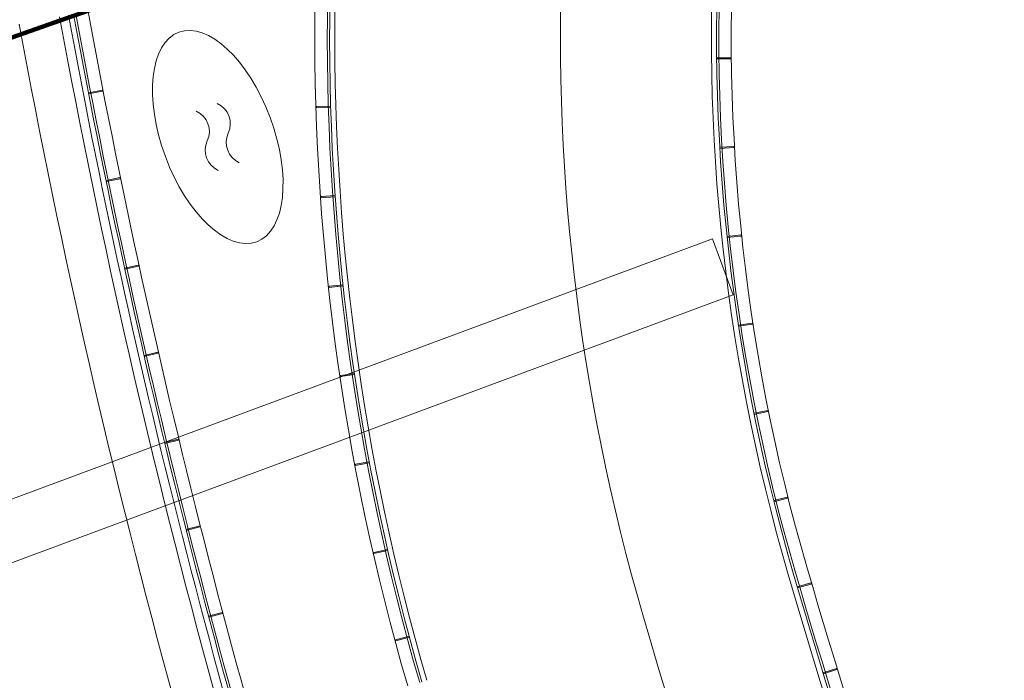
# Model space of a CAD drawing. Extents: x 168554 to 174410, y 515675 to 521218.
# Tile 55 of 110: x 171838 to 171851, y 519003 to 519012. Entities that reach past the tile are written whole.
import ezdxf

# ---------------------------------------------------------------- set-up
doc = ezdxf.new("R2010")
doc.units = 0
doc.header["$MEASUREMENT"] = 0
doc.layers.add('Algemeen - 1411 Basislijnen deelgebieden', color=5, linetype='Continuous', lineweight=90)
doc.layers.add('Algemeen - Fase Ontsluitingsweg - 1070 Ondergrond 2', color=7, linetype='Continuous', lineweight=9)

msp = doc.modelspace()

# ---------------------------------------------------------------- linework, layer by layer
at = {"layer": 'Algemeen - 1411 Basislijnen deelgebieden'}
msp.add_lwpolyline([(171815.268, 519003.428), (171828.858, 519008.544), (171830.6, 519009.2), (171832.609, 519009.904), (171834.747, 519010.654), (171838.489, 519011.966), (171842.209, 519013.27), (171845.319, 519014.36), (171847.724, 519015.203), (171848, 519015.3), (171860.118, 519020.008)], dxfattribs=at)
at = {"layer": 'Algemeen - Fase Ontsluitingsweg - 1070 Ondergrond 2'}
for p, q in [((171847.481, 519011.468), (171847.292, 519011.466)), ((171847.481, 519011.453), (171847.481, 519011.468)), ((171847.292, 519011.451), (171847.481, 519011.453)), ((171838.866, 519010.998), (171839.052, 519011.034)), ((171839.055, 519011.019), (171838.869, 519010.983)), ((171839.052, 519011.034), (171839.055, 519011.019)), ((171841.926, 519010.812), (171842.115, 519010.817)), ((171841.927, 519010.797), (171841.926, 519010.812)), ((171842.116, 519010.802), (171841.927, 519010.797)), ((171847.333, 519010.267), (171847.522, 519010.278)), ((171847.522, 519010.278), (171847.523, 519010.263)), ((171847.523, 519010.263), (171847.334, 519010.252)), ((171839.102, 519009.821), (171839.287, 519009.86)), ((171839.29, 519009.845), (171839.105, 519009.806)), ((171839.287, 519009.86), (171839.29, 519009.845)), ((171841.986, 519009.606), (171842.175, 519009.619)), ((171841.987, 519009.591), (171841.986, 519009.606)), ((171842.176, 519009.604), (171841.987, 519009.591)), ((171847.43, 519009.071), (171847.618, 519009.091)), ((171847.618, 519009.091), (171847.62, 519009.076)), ((171847.237, 519009.038), (171832.022, 519003.393)), ((171847.515, 519008.288), (171847.237, 519009.038)), ((171847.62, 519009.076), (171847.432, 519009.056)), ((171839.35, 519008.647), (171839.535, 519008.687)), ((171839.535, 519008.687), (171839.538, 519008.673)), ((171839.538, 519008.673), (171839.353, 519008.632)), ((171842.093, 519008.403), (171842.281, 519008.424)), ((171842.094, 519008.388), (171842.093, 519008.403)), ((171842.283, 519008.409), (171842.094, 519008.388)), ((171832.3, 519002.643), (171847.515, 519008.288)), ((171847.583, 519007.881), (171847.77, 519007.909)), ((171847.773, 519007.895), (171847.586, 519007.866)), ((171847.77, 519007.909), (171847.773, 519007.895)), ((171839.612, 519007.476), (171839.796, 519007.518)), ((171839.799, 519007.504), (171839.615, 519007.461)), ((171839.796, 519007.518), (171839.799, 519007.504)), ((171842.246, 519007.206), (171842.433, 519007.233)), ((171842.249, 519007.191), (171842.246, 519007.206)), ((171842.436, 519007.219), (171842.249, 519007.191)), ((171847.977, 519006.736), (171847.792, 519006.699)), ((171847.795, 519006.684), (171847.98, 519006.722)), ((171847.98, 519006.722), (171847.977, 519006.736)), ((171839.886, 519006.308), (171840.07, 519006.352)), ((171840.074, 519006.338), (171839.89, 519006.293)), ((171840.07, 519006.352), (171840.074, 519006.338)), ((171842.446, 519006.015), (171842.632, 519006.05)), ((171842.449, 519006), (171842.446, 519006.015)), ((171842.635, 519006.035), (171842.449, 519006)), ((171848.239, 519005.574), (171848.055, 519005.528)), ((171848.059, 519005.514), (171848.243, 519005.56)), ((171848.243, 519005.56), (171848.239, 519005.574)), ((171840.174, 519005.143), (171840.358, 519005.189)), ((171840.361, 519005.175), (171840.178, 519005.128)), ((171840.358, 519005.189), (171840.361, 519005.175)), ((171842.693, 519004.833), (171842.877, 519004.875)), ((171842.88, 519004.86), (171842.696, 519004.818)), ((171842.696, 519004.818), (171842.693, 519004.833)), ((171848.554, 519004.425), (171848.373, 519004.371)), ((171848.377, 519004.357), (171848.559, 519004.41)), ((171848.559, 519004.41), (171848.554, 519004.425)), ((171840.475, 519003.981), (171840.658, 519004.03)), ((171840.662, 519004.015), (171840.479, 519003.967)), ((171840.658, 519004.03), (171840.662, 519004.015)), ((171842.985, 519003.661), (171843.167, 519003.711)), ((171843.171, 519003.696), (171842.988, 519003.647)), ((171842.988, 519003.647), (171842.985, 519003.661)), ((171848.899, 519003.277), (171848.718, 519003.221)), ((171848.904, 519003.262), (171848.899, 519003.277)), ((171848.723, 519003.207), (171848.904, 519003.262))]:
    msp.add_line(p, q, dxfattribs=at)
for centre, radius, start, end in [((171872.913, 519011.744), 25.692, 154.1229, 196.2945), ((171872.913, 519011.744), 25.622, 154.1229, 196.2945), ((171872.913, 519011.744), 25.592, 154.1229, 196.2945), ((171872.913, 519011.744), 25.425, 154.1229, 196.2945), ((171872.913, 519011.744), 27.717, 157.643, 196.2945), ((171872.913, 519011.744), 31.01, 161.6904, 196.2945), ((171872.913, 519011.744), 30.843, 161.6904, 196.2945), ((171872.913, 519011.744), 30.812, 161.7179, 196.2945), ((171872.913, 519011.744), 30.742, 161.7193, 196.2945), ((171943.46, 519031.292), 106.735, 190.40459, 200.35588), ((171943.46, 519031.292), 106.614, 190.40469, 198.60718), ((171943.46, 519031.292), 106.544, 190.40478, 198.60603), ((171943.46, 519031.292), 106.514, 190.40488, 198.75535), ((171943.46, 519031.292), 106.346, 190.40499, 198.75284), ((171943.46, 519031.292), 107.285, 190.40407, 200.35588), ((171840.469, 519010.582), 0.3, 335.3559, 65.3559), ((171840.188, 519010.478), 0.3, 335.3559, 65.3559), ((171841.015, 519010.332), 0.3, 155.3559, 245.3559), ((171840.733, 519010.228), 0.3, 155.3559, 245.3559), ((171943.46, 519031.292), 110.185, 193.204, 200.35588), ((171736.758, 518954.601), 110.185, 20.35588, 27.50775), ((171957.112, 519036.357), 113.147, 196.29454, 200.32968), ((171957.112, 519036.357), 113.415, 196.29454, 200.32972), ((171957.112, 519036.357), 113.345, 196.29454, 200.32972), ((171957.112, 519036.357), 113.315, 196.29454, 200.32972), ((171957.112, 519036.357), 115.44, 196.29454, 200.35588)]:
    msp.add_arc(centre, radius, start, end, dxfattribs=at)
msp.add_ellipse((171840.601, 519010.405), major_axis=(-0.522, 1.406), ratio=0.5, dxfattribs=at)
for points in [[(171847.292, 519011.466), (171847.293, 519011.451), (171847.481, 519011.468), (171847.481, 519011.453)], [(171838.87, 519010.983), (171838.867, 519010.998), (171839.055, 519011.019), (171839.052, 519011.034)], [(171842.115, 519010.817), (171842.115, 519010.802), (171841.926, 519010.812), (171841.927, 519010.797)], [(171847.334, 519010.252), (171847.334, 519010.267), (171847.523, 519010.263), (171847.522, 519010.278)], [(171839.105, 519009.806), (171839.102, 519009.821), (171839.29, 519009.845), (171839.287, 519009.86)], [(171842.174, 519009.619), (171842.175, 519009.604), (171841.986, 519009.606), (171841.987, 519009.591)], [(171847.432, 519009.056), (171847.431, 519009.071), (171847.62, 519009.076), (171847.618, 519009.091)], [(171839.354, 519008.632), (171839.35, 519008.647), (171839.538, 519008.673), (171839.535, 519008.687)], [(171842.28, 519008.424), (171842.282, 519008.409), (171842.093, 519008.403), (171842.094, 519008.388)], [(171847.586, 519007.866), (171847.584, 519007.881), (171847.773, 519007.895), (171847.77, 519007.909)], [(171839.615, 519007.461), (171839.612, 519007.476), (171839.799, 519007.504), (171839.796, 519007.518)], [(171842.433, 519007.233), (171842.435, 519007.218), (171842.246, 519007.206), (171842.249, 519007.191)], [(171847.792, 519006.699), (171847.795, 519006.684), (171847.977, 519006.736), (171847.98, 519006.722)], [(171839.89, 519006.293), (171839.887, 519006.308), (171840.074, 519006.338), (171840.07, 519006.352)], [(171842.632, 519006.05), (171842.635, 519006.035), (171842.446, 519006.015), (171842.449, 519006)], [(171848.056, 519005.529), (171848.059, 519005.514), (171848.239, 519005.574), (171848.243, 519005.56)], [(171840.179, 519005.128), (171840.175, 519005.143), (171840.361, 519005.175), (171840.358, 519005.189)], [(171842.876, 519004.875), (171842.88, 519004.86), (171842.693, 519004.833), (171842.696, 519004.818)], [(171848.373, 519004.371), (171848.378, 519004.357), (171848.554, 519004.425), (171848.559, 519004.41)], [(171840.48, 519003.967), (171840.476, 519003.981), (171840.662, 519004.015), (171840.658, 519004.03)], [(171843.167, 519003.711), (171843.171, 519003.696), (171842.985, 519003.661), (171842.988, 519003.647)], [(171848.719, 519003.221), (171848.723, 519003.207), (171848.899, 519003.277), (171848.904, 519003.262)]]:
    msp.add_solid(points, dxfattribs=at)

doc.saveas('drawing.dxf')
